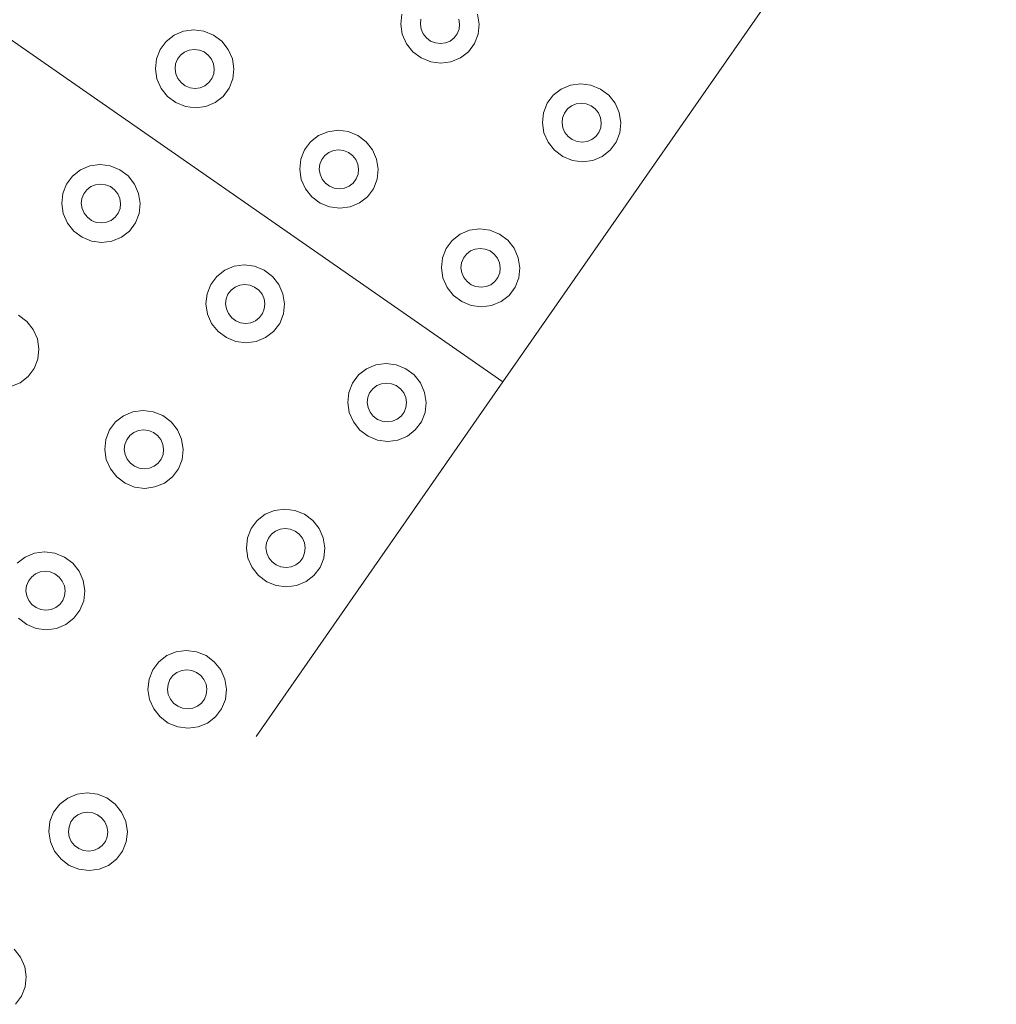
# Model space of a CAD drawing. Extents: x 5066 to 9756, y -2696 to -1109.
# Tile 135 of 208: x 9402.264 to 9402.829, y -2588.602 to -2588.032. Entities that reach past the tile are written whole.
import ezdxf

# ---------------------------------------------------------------- set-up
doc = ezdxf.new("R2010")
doc.units = 0
doc.header["$MEASUREMENT"] = 0
doc.layers.add('IFC-Elemento construtivo genérico-Contorno', color=253, linetype='CONTINUOUS', lineweight=5)

msp = doc.modelspace()

# ---------------------------------------------------------------- linework, layer by layer
at = {"layer": 'IFC-Elemento construtivo genérico-Contorno', "color": 8, "lineweight": 5}
for p, q in [((9402.54339, -2588.24203), (9402.82902, -2587.83164)), ((9402.15245, -2587.96994), (9402.54339, -2588.24203)), ((9402.48433, -2588.03495), (9402.48495, -2588.02912)), ((9402.52886, -2588.02907), (9402.52976, -2588.03491)), ((9402.4957, -2588.03494), (9402.49601, -2588.03202)), ((9402.51796, -2588.032), (9402.51839, -2588.03492)), ((9402.35327, -2588.0413), (9402.3587, -2588.03904)), ((9402.3587, -2588.03904), (9402.36456, -2588.03827)), ((9402.36456, -2588.03827), (9402.37046, -2588.03903)), ((9402.37046, -2588.03903), (9402.37601, -2588.04128)), ((9402.48433, -2588.03495), (9402.48523, -2588.04078)), ((9402.4957, -2588.03494), (9402.49613, -2588.03786)), ((9402.49613, -2588.03786), (9402.49734, -2588.04057)), ((9402.49734, -2588.04057), (9402.49921, -2588.04291)), ((9402.51527, -2588.04289), (9402.51702, -2588.04055)), ((9402.51702, -2588.04055), (9402.51808, -2588.03783)), ((9402.51808, -2588.03783), (9402.51839, -2588.03492)), ((9402.52913, -2588.04074), (9402.52976, -2588.03491)), ((9402.34515, -2588.04956), (9402.34866, -2588.04488)), ((9402.34866, -2588.04488), (9402.35327, -2588.0413)), ((9402.37601, -2588.04128), (9402.38081, -2588.04486)), ((9402.38081, -2588.04486), (9402.38452, -2588.04952)), ((9402.48523, -2588.04078), (9402.48765, -2588.04622)), ((9402.48765, -2588.04622), (9402.49136, -2588.05088)), ((9402.49921, -2588.04291), (9402.50159, -2588.04469)), ((9402.50159, -2588.04469), (9402.50437, -2588.04582)), ((9402.50437, -2588.04582), (9402.5073, -2588.0462)), ((9402.5073, -2588.0462), (9402.51023, -2588.04581)), ((9402.51023, -2588.04581), (9402.51296, -2588.04468)), ((9402.51296, -2588.04468), (9402.51527, -2588.04289)), ((9402.52347, -2588.05085), (9402.52698, -2588.04618)), ((9402.52698, -2588.04618), (9402.52913, -2588.04074)), ((9402.34304, -2588.055), (9402.34515, -2588.04956)), ((9402.35687, -2588.05284), (9402.35921, -2588.05105)), ((9402.35921, -2588.05105), (9402.36191, -2588.04992)), ((9402.36191, -2588.04992), (9402.36484, -2588.04954)), ((9402.36484, -2588.04954), (9402.3678, -2588.04992)), ((9402.3678, -2588.04992), (9402.37054, -2588.05104)), ((9402.37054, -2588.05104), (9402.37296, -2588.05283)), ((9402.38452, -2588.04952), (9402.38691, -2588.05495)), ((9402.49136, -2588.05088), (9402.49613, -2588.05446)), ((9402.51886, -2588.05444), (9402.52347, -2588.05085)), ((9402.34238, -2588.06083), (9402.34304, -2588.055)), ((9402.35405, -2588.0579), (9402.35515, -2588.05518)), ((9402.35515, -2588.05518), (9402.35687, -2588.05284)), ((9402.37296, -2588.05283), (9402.3748, -2588.05516)), ((9402.3748, -2588.05516), (9402.37601, -2588.05788)), ((9402.38691, -2588.05495), (9402.3878, -2588.06079)), ((9402.49613, -2588.05446), (9402.50167, -2588.05671)), ((9402.50167, -2588.05671), (9402.50757, -2588.05747)), ((9402.50757, -2588.05747), (9402.51343, -2588.0567)), ((9402.51343, -2588.0567), (9402.51886, -2588.05444)), ((9402.34238, -2588.06083), (9402.34327, -2588.06666)), ((9402.35374, -2588.06082), (9402.35405, -2588.0579)), ((9402.35374, -2588.06082), (9402.35421, -2588.06374)), ((9402.37601, -2588.05788), (9402.37644, -2588.0608)), ((9402.37613, -2588.06371), (9402.37644, -2588.0608)), ((9402.38718, -2588.06662), (9402.3878, -2588.06079)), ((9402.34327, -2588.06666), (9402.3457, -2588.0721)), ((9402.35421, -2588.06374), (9402.35538, -2588.06645)), ((9402.35538, -2588.06645), (9402.35726, -2588.06879)), ((9402.35726, -2588.06879), (9402.35964, -2588.07057)), ((9402.37101, -2588.07056), (9402.37331, -2588.06877)), ((9402.37331, -2588.06877), (9402.37507, -2588.06643)), ((9402.37507, -2588.06643), (9402.37613, -2588.06371)), ((9402.38503, -2588.07206), (9402.38718, -2588.06662)), ((9402.3457, -2588.0721), (9402.34941, -2588.07676)), ((9402.35964, -2588.07057), (9402.36241, -2588.0717)), ((9402.36241, -2588.0717), (9402.36534, -2588.07208)), ((9402.36534, -2588.07208), (9402.36827, -2588.07169)), ((9402.36827, -2588.07169), (9402.37101, -2588.07056)), ((9402.38152, -2588.07673), (9402.38503, -2588.07206)), ((9402.57261, -2588.07607), (9402.57722, -2588.07248)), ((9402.57722, -2588.07248), (9402.58265, -2588.07022)), ((9402.58265, -2588.07022), (9402.58851, -2588.06945)), ((9402.58851, -2588.06945), (9402.59441, -2588.07021)), ((9402.59441, -2588.07021), (9402.59995, -2588.07246)), ((9402.59995, -2588.07246), (9402.60472, -2588.07604)), ((9402.34941, -2588.07676), (9402.35417, -2588.08034)), ((9402.35417, -2588.08034), (9402.35972, -2588.08258)), ((9402.37148, -2588.08258), (9402.37691, -2588.08031)), ((9402.37691, -2588.08031), (9402.38152, -2588.07673)), ((9402.56909, -2588.08074), (9402.57261, -2588.07607)), ((9402.60472, -2588.07604), (9402.60843, -2588.0807)), ((9402.35972, -2588.08258), (9402.36562, -2588.08335)), ((9402.36562, -2588.08335), (9402.37148, -2588.08258)), ((9402.56632, -2588.09201), (9402.56695, -2588.08617)), ((9402.56695, -2588.08617), (9402.56909, -2588.08074)), ((9402.57905, -2588.08636), (9402.58081, -2588.08403)), ((9402.58081, -2588.08403), (9402.58312, -2588.08223)), ((9402.58312, -2588.08223), (9402.58585, -2588.08111)), ((9402.58585, -2588.08111), (9402.58878, -2588.08072)), ((9402.58878, -2588.08072), (9402.59171, -2588.0811)), ((9402.59171, -2588.0811), (9402.59448, -2588.08222)), ((9402.59448, -2588.08222), (9402.59687, -2588.08401)), ((9402.59687, -2588.08401), (9402.59874, -2588.08634)), ((9402.60843, -2588.0807), (9402.61085, -2588.08613)), ((9402.61085, -2588.08613), (9402.61175, -2588.09196)), ((9402.57769, -2588.092), (9402.578, -2588.08908)), ((9402.578, -2588.08908), (9402.57905, -2588.08636)), ((9402.59874, -2588.08634), (9402.59995, -2588.08906)), ((9402.59995, -2588.08906), (9402.60038, -2588.09198)), ((9402.43679, -2588.09941), (9402.44222, -2588.09716)), ((9402.44222, -2588.09716), (9402.44808, -2588.09638)), ((9402.44808, -2588.09638), (9402.45398, -2588.09714)), ((9402.45398, -2588.09714), (9402.45948, -2588.09939)), ((9402.56632, -2588.09201), (9402.56722, -2588.09784)), ((9402.57769, -2588.092), (9402.57812, -2588.09491)), ((9402.57812, -2588.09491), (9402.57933, -2588.09763)), ((9402.59902, -2588.09761), (9402.60007, -2588.09489)), ((9402.60007, -2588.09489), (9402.60038, -2588.09198)), ((9402.61113, -2588.0978), (9402.61175, -2588.09196)), ((9402.42866, -2588.10767), (9402.43218, -2588.103)), ((9402.43218, -2588.103), (9402.43679, -2588.09941)), ((9402.45948, -2588.09939), (9402.46429, -2588.10297)), ((9402.46429, -2588.10297), (9402.468, -2588.10763)), ((9402.56722, -2588.09784), (9402.5696, -2588.10328)), ((9402.5696, -2588.10328), (9402.57335, -2588.10794)), ((9402.57933, -2588.09763), (9402.58116, -2588.09997)), ((9402.58116, -2588.09997), (9402.58359, -2588.10175)), ((9402.58359, -2588.10175), (9402.58636, -2588.10288)), ((9402.58636, -2588.10288), (9402.58929, -2588.10326)), ((9402.58929, -2588.10326), (9402.59222, -2588.10287)), ((9402.59222, -2588.10287), (9402.59495, -2588.10175)), ((9402.59495, -2588.10175), (9402.59726, -2588.09995)), ((9402.59726, -2588.09995), (9402.59902, -2588.09761)), ((9402.60546, -2588.10791), (9402.60898, -2588.10324)), ((9402.60898, -2588.10324), (9402.61113, -2588.0978)), ((9402.42652, -2588.11311), (9402.42866, -2588.10767)), ((9402.44269, -2588.10917), (9402.44538, -2588.10803)), ((9402.44538, -2588.10803), (9402.44835, -2588.10765)), ((9402.44835, -2588.10765), (9402.45128, -2588.10803)), ((9402.45128, -2588.10803), (9402.45405, -2588.10915)), ((9402.468, -2588.10763), (9402.47038, -2588.11306)), ((9402.57335, -2588.10794), (9402.57812, -2588.11152)), ((9402.60085, -2588.1115), (9402.60546, -2588.10791)), ((9402.42589, -2588.11894), (9402.42652, -2588.11311)), ((9402.43757, -2588.11601), (9402.43863, -2588.11329)), ((9402.43863, -2588.11329), (9402.44038, -2588.11096)), ((9402.44038, -2588.11096), (9402.44269, -2588.10917)), ((9402.45405, -2588.10915), (9402.45644, -2588.11094)), ((9402.45644, -2588.11094), (9402.45831, -2588.11327)), ((9402.45831, -2588.11327), (9402.45948, -2588.11599)), ((9402.47038, -2588.11306), (9402.47132, -2588.1189)), ((9402.57812, -2588.11152), (9402.58366, -2588.11377)), ((9402.58366, -2588.11377), (9402.58956, -2588.11453)), ((9402.58956, -2588.11453), (9402.59542, -2588.11376)), ((9402.59542, -2588.11376), (9402.60085, -2588.1115)), ((9402.29441, -2588.12282), (9402.29905, -2588.11924)), ((9402.29905, -2588.11924), (9402.30448, -2588.11698)), ((9402.30448, -2588.11698), (9402.31034, -2588.11621)), ((9402.31034, -2588.11621), (9402.31624, -2588.11697)), ((9402.31624, -2588.11697), (9402.32175, -2588.11922)), ((9402.32175, -2588.11922), (9402.32655, -2588.12279)), ((9402.42589, -2588.11894), (9402.42679, -2588.12477)), ((9402.43722, -2588.11893), (9402.43757, -2588.11601)), ((9402.43722, -2588.11893), (9402.43769, -2588.12185)), ((9402.45948, -2588.11599), (9402.45995, -2588.11891)), ((9402.45964, -2588.12182), (9402.45995, -2588.11891)), ((9402.47066, -2588.12473), (9402.47132, -2588.1189)), ((9402.29093, -2588.1275), (9402.29441, -2588.12282)), ((9402.32655, -2588.12279), (9402.33027, -2588.12746)), ((9402.42679, -2588.12477), (9402.42917, -2588.13021)), ((9402.43769, -2588.12185), (9402.4389, -2588.12456)), ((9402.4389, -2588.12456), (9402.44073, -2588.1269)), ((9402.45679, -2588.12688), (9402.45855, -2588.12454)), ((9402.45855, -2588.12454), (9402.45964, -2588.12182)), ((9402.46851, -2588.13017), (9402.47066, -2588.12473)), ((9402.28878, -2588.13294), (9402.29093, -2588.1275)), ((9402.30089, -2588.13312), (9402.30265, -2588.13078)), ((9402.30265, -2588.13078), (9402.30495, -2588.12899)), ((9402.30495, -2588.12899), (9402.30765, -2588.12786)), ((9402.30765, -2588.12786), (9402.31058, -2588.12748)), ((9402.31058, -2588.12748), (9402.31355, -2588.12786)), ((9402.31355, -2588.12786), (9402.31632, -2588.12898)), ((9402.31632, -2588.12898), (9402.3187, -2588.13077)), ((9402.3187, -2588.13077), (9402.32058, -2588.1331)), ((9402.33027, -2588.12746), (9402.33265, -2588.13289)), ((9402.42917, -2588.13021), (9402.43288, -2588.13487)), ((9402.44073, -2588.1269), (9402.44316, -2588.12868)), ((9402.44316, -2588.12868), (9402.44589, -2588.12981)), ((9402.44589, -2588.12981), (9402.44886, -2588.13019)), ((9402.44886, -2588.13019), (9402.45179, -2588.1298)), ((9402.45179, -2588.1298), (9402.45448, -2588.12867)), ((9402.45448, -2588.12867), (9402.45679, -2588.12688)), ((9402.46503, -2588.13484), (9402.46851, -2588.13017)), ((9402.28812, -2588.13877), (9402.28878, -2588.13294)), ((9402.29948, -2588.13876), (9402.2998, -2588.13584)), ((9402.2998, -2588.13584), (9402.30089, -2588.13312)), ((9402.32058, -2588.1331), (9402.32175, -2588.13582)), ((9402.32175, -2588.13582), (9402.32222, -2588.13874)), ((9402.33265, -2588.13289), (9402.33359, -2588.13873)), ((9402.43288, -2588.13487), (9402.43769, -2588.13845)), ((9402.46038, -2588.13843), (9402.46503, -2588.13484)), ((9402.28812, -2588.13877), (9402.28905, -2588.1446)), ((9402.29948, -2588.13876), (9402.29995, -2588.14168)), ((9402.29995, -2588.14168), (9402.30116, -2588.14439)), ((9402.32081, -2588.14437), (9402.32191, -2588.14165)), ((9402.32191, -2588.14165), (9402.32222, -2588.13874)), ((9402.33292, -2588.14456), (9402.33359, -2588.13873)), ((9402.43769, -2588.13845), (9402.4432, -2588.1407)), ((9402.4432, -2588.1407), (9402.44909, -2588.14146)), ((9402.44909, -2588.14146), (9402.45499, -2588.14069)), ((9402.45499, -2588.14069), (9402.46038, -2588.13843)), ((9402.28905, -2588.1446), (9402.29144, -2588.15004)), ((9402.30116, -2588.14439), (9402.303, -2588.14673)), ((9402.303, -2588.14673), (9402.30538, -2588.14851)), ((9402.30538, -2588.14851), (9402.30816, -2588.14964)), ((9402.31405, -2588.14963), (9402.31675, -2588.1485)), ((9402.31675, -2588.1485), (9402.31905, -2588.14671)), ((9402.31905, -2588.14671), (9402.32081, -2588.14437)), ((9402.33077, -2588.15), (9402.33292, -2588.14456)), ((9402.29144, -2588.15004), (9402.29515, -2588.1547)), ((9402.30816, -2588.14964), (9402.31113, -2588.15002)), ((9402.31113, -2588.15002), (9402.31405, -2588.14963)), ((9402.3273, -2588.15467), (9402.33077, -2588.15)), ((9402.51878, -2588.15647), (9402.52421, -2588.15421)), ((9402.52421, -2588.15421), (9402.53007, -2588.15344)), ((9402.53007, -2588.15344), (9402.53597, -2588.1542)), ((9402.53597, -2588.1542), (9402.54148, -2588.15645)), ((9402.29515, -2588.1547), (9402.29995, -2588.15828)), ((9402.29995, -2588.15828), (9402.30546, -2588.16052)), ((9402.31722, -2588.16051), (9402.32265, -2588.15826)), ((9402.32265, -2588.15826), (9402.3273, -2588.15467)), ((9402.51066, -2588.16473), (9402.51413, -2588.16006)), ((9402.51413, -2588.16006), (9402.51878, -2588.15647)), ((9402.54148, -2588.15645), (9402.54628, -2588.16003)), ((9402.54628, -2588.16003), (9402.54999, -2588.16469)), ((9402.30546, -2588.16052), (9402.31136, -2588.16129)), ((9402.31136, -2588.16129), (9402.31722, -2588.16051)), ((9402.50851, -2588.17016), (9402.51066, -2588.16473)), ((9402.52468, -2588.16622), (9402.52738, -2588.16509)), ((9402.52738, -2588.16509), (9402.5303, -2588.16471)), ((9402.5303, -2588.16471), (9402.53327, -2588.16509)), ((9402.53327, -2588.16509), (9402.53605, -2588.16621)), ((9402.54999, -2588.16469), (9402.55238, -2588.17012)), ((9402.50784, -2588.176), (9402.50851, -2588.17016)), ((9402.51952, -2588.17307), (9402.52062, -2588.17035)), ((9402.52062, -2588.17035), (9402.52238, -2588.16801)), ((9402.52238, -2588.16801), (9402.52468, -2588.16622)), ((9402.53605, -2588.16621), (9402.53843, -2588.168)), ((9402.53843, -2588.168), (9402.54027, -2588.17033)), ((9402.54027, -2588.17033), (9402.54148, -2588.17305)), ((9402.55238, -2588.17012), (9402.55327, -2588.17596)), ((9402.37792, -2588.18093), (9402.38253, -2588.17735)), ((9402.38253, -2588.17735), (9402.38796, -2588.17509)), ((9402.38796, -2588.17509), (9402.39382, -2588.17432)), ((9402.39382, -2588.17432), (9402.39972, -2588.17508)), ((9402.39972, -2588.17508), (9402.40527, -2588.17733)), ((9402.40527, -2588.17733), (9402.41003, -2588.18091)), ((9402.50784, -2588.176), (9402.50878, -2588.18183)), ((9402.51921, -2588.17599), (9402.51952, -2588.17307)), ((9402.51921, -2588.17599), (9402.51968, -2588.17891)), ((9402.54148, -2588.17305), (9402.54195, -2588.17597)), ((9402.54163, -2588.17888), (9402.54195, -2588.17597)), ((9402.55265, -2588.18179), (9402.55327, -2588.17596)), ((9402.37441, -2588.18561), (9402.37792, -2588.18093)), ((9402.41003, -2588.18091), (9402.41374, -2588.18557)), ((9402.50878, -2588.18183), (9402.51116, -2588.18727)), ((9402.51968, -2588.17891), (9402.52085, -2588.18162)), ((9402.52085, -2588.18162), (9402.52273, -2588.18396)), ((9402.53878, -2588.18394), (9402.54054, -2588.1816)), ((9402.54054, -2588.1816), (9402.54163, -2588.17888)), ((9402.5505, -2588.18723), (9402.55265, -2588.18179)), ((9402.37226, -2588.19105), (9402.37441, -2588.18561)), ((9402.38613, -2588.1889), (9402.38843, -2588.18711)), ((9402.38843, -2588.18711), (9402.39116, -2588.18597)), ((9402.39116, -2588.18597), (9402.39409, -2588.18559)), ((9402.39409, -2588.18559), (9402.39702, -2588.18597)), ((9402.39702, -2588.18597), (9402.3998, -2588.18709)), ((9402.3998, -2588.18709), (9402.40218, -2588.18888)), ((9402.41374, -2588.18557), (9402.41616, -2588.191)), ((9402.51116, -2588.18727), (9402.51488, -2588.19193)), ((9402.52273, -2588.18396), (9402.52511, -2588.18574)), ((9402.52511, -2588.18574), (9402.52788, -2588.18687)), ((9402.52788, -2588.18687), (9402.53085, -2588.18725)), ((9402.53085, -2588.18725), (9402.53378, -2588.18686)), ((9402.53378, -2588.18686), (9402.53648, -2588.18573)), ((9402.53648, -2588.18573), (9402.53878, -2588.18394)), ((9402.54702, -2588.1919), (9402.5505, -2588.18723)), ((9402.37163, -2588.19688), (9402.37226, -2588.19105)), ((9402.383, -2588.19687), (9402.38331, -2588.19395)), ((9402.38331, -2588.19395), (9402.38437, -2588.19123)), ((9402.38437, -2588.19123), (9402.38613, -2588.1889)), ((9402.40218, -2588.18888), (9402.40405, -2588.19121)), ((9402.40405, -2588.19121), (9402.40527, -2588.19393)), ((9402.40527, -2588.19393), (9402.4057, -2588.19685)), ((9402.41616, -2588.191), (9402.41706, -2588.19684)), ((9402.51488, -2588.19193), (9402.51968, -2588.19551)), ((9402.54238, -2588.19549), (9402.54702, -2588.1919)), ((9402.37163, -2588.19688), (9402.37253, -2588.20271)), ((9402.383, -2588.19687), (9402.38343, -2588.19979)), ((9402.38343, -2588.19979), (9402.38464, -2588.2025)), ((9402.40433, -2588.20248), (9402.40538, -2588.19977)), ((9402.40538, -2588.19977), (9402.4057, -2588.19685)), ((9402.41644, -2588.20267), (9402.41706, -2588.19684)), ((9402.51968, -2588.19551), (9402.52519, -2588.19776)), ((9402.52519, -2588.19776), (9402.53109, -2588.19852)), ((9402.53109, -2588.19852), (9402.53695, -2588.19775)), ((9402.53695, -2588.19775), (9402.54238, -2588.19549)), ((9402.26316, -2588.20343), (9402.26792, -2588.20701)), ((9402.37253, -2588.20271), (9402.37491, -2588.20815)), ((9402.38464, -2588.2025), (9402.38652, -2588.20484)), ((9402.38652, -2588.20484), (9402.3889, -2588.20662)), ((9402.40027, -2588.20661), (9402.40257, -2588.20482)), ((9402.40257, -2588.20482), (9402.40433, -2588.20248)), ((9402.41429, -2588.20811), (9402.41644, -2588.20267)), ((9402.26792, -2588.20701), (9402.27167, -2588.21167)), ((9402.37491, -2588.20815), (9402.37866, -2588.21281)), ((9402.3889, -2588.20662), (9402.39167, -2588.20775)), ((9402.39167, -2588.20775), (9402.3946, -2588.20813)), ((9402.3946, -2588.20813), (9402.39753, -2588.20774)), ((9402.39753, -2588.20774), (9402.40027, -2588.20661)), ((9402.41077, -2588.21278), (9402.41429, -2588.20811)), ((9402.27167, -2588.21167), (9402.27405, -2588.21711)), ((9402.27405, -2588.21711), (9402.27495, -2588.22294)), ((9402.37866, -2588.21281), (9402.38343, -2588.21639)), ((9402.38343, -2588.21639), (9402.38898, -2588.21863)), ((9402.40073, -2588.21862), (9402.40616, -2588.21637)), ((9402.40616, -2588.21637), (9402.41077, -2588.21278)), ((9402.27433, -2588.22878), (9402.27495, -2588.22294)), ((9402.38898, -2588.21863), (9402.39488, -2588.2194)), ((9402.39488, -2588.2194), (9402.40073, -2588.21862)), ((9402.26866, -2588.23888), (9402.27218, -2588.23422)), ((9402.27218, -2588.23422), (9402.27433, -2588.22878)), ((9402.46452, -2588.23441), (9402.46995, -2588.23215)), ((9402.46995, -2588.23215), (9402.47581, -2588.23138)), ((9402.47581, -2588.23138), (9402.48171, -2588.23214)), ((9402.48171, -2588.23214), (9402.48726, -2588.23439)), ((9402.48726, -2588.23439), (9402.49202, -2588.23797)), ((9402.26405, -2588.24247), (9402.26866, -2588.23888)), ((9402.4564, -2588.24267), (9402.45991, -2588.238)), ((9402.45991, -2588.238), (9402.46452, -2588.23441)), ((9402.49202, -2588.23797), (9402.49573, -2588.24263)), ((9402.25863, -2588.24473), (9402.26405, -2588.24247)), ((9402.40058, -2588.44722), (9402.54339, -2588.24203)), ((9402.45425, -2588.24811), (9402.4564, -2588.24267)), ((9402.46812, -2588.24595), (9402.47042, -2588.24416)), ((9402.47042, -2588.24416), (9402.47316, -2588.24303)), ((9402.47316, -2588.24303), (9402.47609, -2588.24265)), ((9402.47609, -2588.24265), (9402.47902, -2588.24303)), ((9402.47902, -2588.24303), (9402.48179, -2588.24415)), ((9402.48179, -2588.24415), (9402.48417, -2588.24594)), ((9402.49573, -2588.24263), (9402.49816, -2588.24806)), ((9402.45363, -2588.25394), (9402.45425, -2588.24811)), ((9402.46495, -2588.25393), (9402.4653, -2588.25101)), ((9402.4653, -2588.25101), (9402.46636, -2588.24829)), ((9402.46636, -2588.24829), (9402.46812, -2588.24595)), ((9402.48417, -2588.24594), (9402.48605, -2588.24827)), ((9402.48605, -2588.24827), (9402.48722, -2588.25099)), ((9402.48722, -2588.25099), (9402.48769, -2588.25391)), ((9402.49816, -2588.24806), (9402.49905, -2588.2539)), ((9402.45363, -2588.25394), (9402.45452, -2588.25977)), ((9402.46495, -2588.25393), (9402.46542, -2588.25685)), ((9402.46542, -2588.25685), (9402.46663, -2588.25956)), ((9402.48628, -2588.25954), (9402.48738, -2588.25682)), ((9402.48738, -2588.25682), (9402.48769, -2588.25391)), ((9402.49839, -2588.25973), (9402.49905, -2588.2539)), ((9402.31929, -2588.26515), (9402.32394, -2588.26156)), ((9402.32394, -2588.26156), (9402.32937, -2588.25931)), ((9402.32937, -2588.25931), (9402.33523, -2588.25854)), ((9402.33523, -2588.25854), (9402.34113, -2588.2593)), ((9402.34113, -2588.2593), (9402.34663, -2588.26154)), ((9402.34663, -2588.26154), (9402.35144, -2588.26512)), ((9402.45452, -2588.25977), (9402.45691, -2588.26521)), ((9402.46663, -2588.25956), (9402.46847, -2588.2619)), ((9402.46847, -2588.2619), (9402.47089, -2588.26368)), ((9402.48222, -2588.26367), (9402.48456, -2588.26188)), ((9402.48456, -2588.26188), (9402.48628, -2588.25954)), ((9402.49628, -2588.26517), (9402.49839, -2588.25973)), ((9402.31581, -2588.26982), (9402.31929, -2588.26515)), ((9402.35144, -2588.26512), (9402.35515, -2588.26979)), ((9402.45691, -2588.26521), (9402.46062, -2588.26987)), ((9402.47089, -2588.26368), (9402.47363, -2588.26481)), ((9402.47363, -2588.26481), (9402.47659, -2588.26519)), ((9402.47659, -2588.26519), (9402.47952, -2588.2648)), ((9402.47952, -2588.2648), (9402.48222, -2588.26367)), ((9402.49277, -2588.26984), (9402.49628, -2588.26517)), ((9402.31366, -2588.27526), (9402.31581, -2588.26982)), ((9402.32577, -2588.27545), (9402.32753, -2588.27311)), ((9402.32753, -2588.27311), (9402.32984, -2588.27132)), ((9402.32984, -2588.27132), (9402.33253, -2588.27019)), ((9402.33253, -2588.27019), (9402.33546, -2588.26981)), ((9402.33546, -2588.26981), (9402.33843, -2588.27019)), ((9402.33843, -2588.27019), (9402.3412, -2588.27131)), ((9402.3412, -2588.27131), (9402.34359, -2588.2731)), ((9402.34359, -2588.2731), (9402.34542, -2588.27543)), ((9402.35515, -2588.26979), (9402.35753, -2588.27522)), ((9402.46062, -2588.26987), (9402.46542, -2588.27345)), ((9402.46542, -2588.27345), (9402.47097, -2588.2757)), ((9402.48273, -2588.27569), (9402.48816, -2588.27342)), ((9402.48816, -2588.27342), (9402.49277, -2588.26984)), ((9402.313, -2588.2811), (9402.31366, -2588.27526)), ((9402.32437, -2588.28109), (9402.32468, -2588.27817)), ((9402.32468, -2588.27817), (9402.32577, -2588.27545)), ((9402.34542, -2588.27543), (9402.34663, -2588.27815)), ((9402.34663, -2588.27815), (9402.3471, -2588.28106)), ((9402.35753, -2588.27522), (9402.35847, -2588.28105)), ((9402.47097, -2588.2757), (9402.47687, -2588.27646)), ((9402.47687, -2588.27646), (9402.48273, -2588.27569)), ((9402.313, -2588.2811), (9402.31394, -2588.28693)), ((9402.32437, -2588.28109), (9402.32484, -2588.284)), ((9402.32484, -2588.284), (9402.32601, -2588.28672)), ((9402.3457, -2588.2867), (9402.34679, -2588.28398)), ((9402.34679, -2588.28398), (9402.3471, -2588.28106)), ((9402.3578, -2588.28689), (9402.35847, -2588.28105)), ((9402.31394, -2588.28693), (9402.31632, -2588.29237)), ((9402.32601, -2588.28672), (9402.32788, -2588.28905)), ((9402.32788, -2588.28905), (9402.33027, -2588.29084)), ((9402.33027, -2588.29084), (9402.33304, -2588.29196)), ((9402.33894, -2588.29196), (9402.34163, -2588.29083)), ((9402.34163, -2588.29083), (9402.34394, -2588.28904)), ((9402.34394, -2588.28904), (9402.3457, -2588.2867)), ((9402.35566, -2588.29233), (9402.3578, -2588.28689)), ((9402.31632, -2588.29237), (9402.32003, -2588.29703)), ((9402.32003, -2588.29703), (9402.32484, -2588.30061)), ((9402.33304, -2588.29196), (9402.33601, -2588.29235)), ((9402.33601, -2588.29235), (9402.33894, -2588.29196)), ((9402.34753, -2588.30058), (9402.35218, -2588.297)), ((9402.35218, -2588.297), (9402.35566, -2588.29233)), ((9402.32484, -2588.30061), (9402.33034, -2588.30285)), ((9402.3421, -2588.30284), (9402.34753, -2588.30058)), ((9402.33034, -2588.30285), (9402.33624, -2588.30362)), ((9402.33624, -2588.30362), (9402.3421, -2588.30284)), ((9402.40128, -2588.32221), (9402.40589, -2588.31862)), ((9402.40589, -2588.31862), (9402.41132, -2588.31637)), ((9402.41132, -2588.31637), (9402.41718, -2588.31559)), ((9402.41718, -2588.31559), (9402.42308, -2588.31635)), ((9402.42308, -2588.31635), (9402.42863, -2588.31861)), ((9402.42863, -2588.31861), (9402.43343, -2588.32218)), ((9402.39777, -2588.32688), (9402.40128, -2588.32221)), ((9402.43343, -2588.32218), (9402.43714, -2588.32684)), ((9402.39566, -2588.33232), (9402.39777, -2588.32688)), ((9402.40777, -2588.33251), (9402.40948, -2588.33017)), ((9402.40948, -2588.33017), (9402.41183, -2588.32838)), ((9402.41183, -2588.32838), (9402.41452, -2588.32725)), ((9402.41452, -2588.32725), (9402.41745, -2588.32686)), ((9402.41745, -2588.32686), (9402.42042, -2588.32724)), ((9402.42042, -2588.32724), (9402.42316, -2588.32837)), ((9402.42316, -2588.32837), (9402.42558, -2588.33016)), ((9402.42558, -2588.33016), (9402.42741, -2588.33249)), ((9402.43714, -2588.32684), (9402.43952, -2588.33228)), ((9402.39499, -2588.33816), (9402.39566, -2588.33232)), ((9402.40636, -2588.33815), (9402.40667, -2588.33523)), ((9402.40667, -2588.33523), (9402.40777, -2588.33251)), ((9402.42741, -2588.33249), (9402.42863, -2588.33521)), ((9402.42863, -2588.33521), (9402.42909, -2588.33812)), ((9402.43952, -2588.33228), (9402.44042, -2588.33811)), ((9402.26698, -2588.34341), (9402.27238, -2588.34115)), ((9402.27238, -2588.34115), (9402.27827, -2588.34037)), ((9402.27827, -2588.34037), (9402.28417, -2588.34113)), ((9402.28417, -2588.34113), (9402.28968, -2588.34338)), ((9402.39499, -2588.33816), (9402.39589, -2588.34399)), ((9402.40636, -2588.33815), (9402.40683, -2588.34106)), ((9402.40683, -2588.34106), (9402.408, -2588.34378)), ((9402.42769, -2588.34376), (9402.42874, -2588.34104)), ((9402.42874, -2588.34104), (9402.42909, -2588.33812)), ((9402.4398, -2588.34395), (9402.44042, -2588.33811)), ((9402.26234, -2588.34699), (9402.26698, -2588.34341)), ((9402.28968, -2588.34338), (9402.29448, -2588.34696)), ((9402.29448, -2588.34696), (9402.2982, -2588.35162)), ((9402.39589, -2588.34399), (9402.39831, -2588.34942)), ((9402.408, -2588.34378), (9402.40988, -2588.34611)), ((9402.40988, -2588.34611), (9402.41226, -2588.3479)), ((9402.41226, -2588.3479), (9402.41503, -2588.34902)), ((9402.42089, -2588.34902), (9402.42363, -2588.34789)), ((9402.42363, -2588.34789), (9402.42593, -2588.3461)), ((9402.42593, -2588.3461), (9402.42769, -2588.34376)), ((9402.43765, -2588.34939), (9402.4398, -2588.34395)), ((9402.27058, -2588.35495), (9402.27288, -2588.35316)), ((9402.27288, -2588.35316), (9402.27558, -2588.35203)), ((9402.27558, -2588.35203), (9402.27851, -2588.35164)), ((9402.27851, -2588.35164), (9402.28148, -2588.35202)), ((9402.28148, -2588.35202), (9402.28421, -2588.35315)), ((9402.28421, -2588.35315), (9402.28663, -2588.35494)), ((9402.2982, -2588.35162), (9402.30058, -2588.35706)), ((9402.39831, -2588.34942), (9402.40202, -2588.35409)), ((9402.41503, -2588.34902), (9402.41796, -2588.3494)), ((9402.41796, -2588.3494), (9402.42089, -2588.34902)), ((9402.42952, -2588.35764), (9402.43413, -2588.35405)), ((9402.43413, -2588.35405), (9402.43765, -2588.34939)), ((9402.26773, -2588.36001), (9402.26882, -2588.35729)), ((9402.26882, -2588.35729), (9402.27058, -2588.35495)), ((9402.28663, -2588.35494), (9402.28847, -2588.35727)), ((9402.28847, -2588.35727), (9402.28968, -2588.35999)), ((9402.30058, -2588.35706), (9402.30148, -2588.36289)), ((9402.40202, -2588.35409), (9402.40679, -2588.35766)), ((9402.40679, -2588.35766), (9402.41234, -2588.35991)), ((9402.42409, -2588.3599), (9402.42952, -2588.35764)), ((9402.26741, -2588.36292), (9402.26773, -2588.36001)), ((9402.26741, -2588.36292), (9402.26788, -2588.36584)), ((9402.28968, -2588.35999), (9402.29015, -2588.3629)), ((9402.2898, -2588.36582), (9402.29015, -2588.3629)), ((9402.30085, -2588.36873), (9402.30148, -2588.36289)), ((9402.41234, -2588.35991), (9402.41823, -2588.36067)), ((9402.41823, -2588.36067), (9402.42409, -2588.3599)), ((9402.26788, -2588.36584), (9402.26905, -2588.36856)), ((9402.26905, -2588.36856), (9402.27093, -2588.37089)), ((9402.27093, -2588.37089), (9402.27331, -2588.37268)), ((9402.28468, -2588.37267), (9402.28698, -2588.37088)), ((9402.28698, -2588.37088), (9402.28874, -2588.36854)), ((9402.28874, -2588.36854), (9402.2898, -2588.36582)), ((9402.2987, -2588.37416), (9402.30085, -2588.36873)), ((9402.27331, -2588.37268), (9402.27609, -2588.3738)), ((9402.27609, -2588.3738), (9402.27902, -2588.37418)), ((9402.27902, -2588.37418), (9402.28198, -2588.3738)), ((9402.28198, -2588.3738), (9402.28468, -2588.37267)), ((9402.29519, -2588.37883), (9402.2987, -2588.37416)), ((9402.26308, -2588.37886), (9402.26788, -2588.38244)), ((9402.26788, -2588.38244), (9402.27339, -2588.38469)), ((9402.28515, -2588.38468), (9402.29058, -2588.38242)), ((9402.29058, -2588.38242), (9402.29519, -2588.37883)), ((9402.27339, -2588.38469), (9402.27929, -2588.38545)), ((9402.27929, -2588.38545), (9402.28515, -2588.38468)), ((9402.34894, -2588.40047), (9402.35437, -2588.39821)), ((9402.35437, -2588.39821), (9402.36023, -2588.39743)), ((9402.36023, -2588.39743), (9402.36613, -2588.3982)), ((9402.36613, -2588.3982), (9402.37167, -2588.40044)), ((9402.34081, -2588.40872), (9402.34433, -2588.40405)), ((9402.34433, -2588.40405), (9402.34894, -2588.40047)), ((9402.37167, -2588.40044), (9402.37644, -2588.40402)), ((9402.37644, -2588.40402), (9402.38019, -2588.40868)), ((9402.33866, -2588.41416), (9402.34081, -2588.40872)), ((9402.35253, -2588.41201), (9402.35484, -2588.41022)), ((9402.35484, -2588.41022), (9402.35757, -2588.40909)), ((9402.35757, -2588.40909), (9402.3605, -2588.4087)), ((9402.3605, -2588.4087), (9402.36343, -2588.40908)), ((9402.36343, -2588.40908), (9402.3662, -2588.41021)), ((9402.3662, -2588.41021), (9402.36863, -2588.41199)), ((9402.38019, -2588.40868), (9402.38257, -2588.41412)), ((9402.33804, -2588.41999), (9402.33866, -2588.41416)), ((9402.34972, -2588.41707), (9402.35077, -2588.41435)), ((9402.35077, -2588.41435), (9402.35253, -2588.41201)), ((9402.36863, -2588.41199), (9402.37046, -2588.41433)), ((9402.37046, -2588.41433), (9402.37167, -2588.41704)), ((9402.38257, -2588.41412), (9402.38347, -2588.41995)), ((9402.33804, -2588.41999), (9402.33894, -2588.42583)), ((9402.34941, -2588.41998), (9402.34972, -2588.41707)), ((9402.34941, -2588.41998), (9402.34984, -2588.4229)), ((9402.37167, -2588.41704), (9402.3721, -2588.41996)), ((9402.37179, -2588.42288), (9402.3721, -2588.41996)), ((9402.38284, -2588.42578), (9402.38347, -2588.41995)), ((9402.33894, -2588.42583), (9402.34136, -2588.43126)), ((9402.34984, -2588.4229), (9402.35105, -2588.42562)), ((9402.35105, -2588.42562), (9402.35292, -2588.42795)), ((9402.35292, -2588.42795), (9402.3553, -2588.42974)), ((9402.36667, -2588.42973), (9402.36898, -2588.42794)), ((9402.36898, -2588.42794), (9402.37073, -2588.4256)), ((9402.37073, -2588.4256), (9402.37179, -2588.42288)), ((9402.3807, -2588.43122), (9402.38284, -2588.42578)), ((9402.34136, -2588.43126), (9402.34507, -2588.43592)), ((9402.3553, -2588.42974), (9402.35808, -2588.43086)), ((9402.35808, -2588.43086), (9402.36101, -2588.43124)), ((9402.36101, -2588.43124), (9402.36394, -2588.43086)), ((9402.36394, -2588.43086), (9402.36667, -2588.42973)), ((9402.37718, -2588.4359), (9402.3807, -2588.43122)), ((9402.34507, -2588.43592), (9402.34984, -2588.4395)), ((9402.34984, -2588.4395), (9402.35538, -2588.44175)), ((9402.36714, -2588.44174), (9402.37257, -2588.43948)), ((9402.37257, -2588.43948), (9402.37718, -2588.4359)), ((9402.35538, -2588.44175), (9402.36128, -2588.44251)), ((9402.36128, -2588.44251), (9402.36714, -2588.44174)), ((9402.28698, -2588.48646), (9402.29159, -2588.48287)), ((9402.29159, -2588.48287), (9402.29702, -2588.48061)), ((9402.29702, -2588.48061), (9402.30288, -2588.47984)), ((9402.30288, -2588.47984), (9402.30878, -2588.4806)), ((9402.30878, -2588.4806), (9402.31433, -2588.48285)), ((9402.31433, -2588.48285), (9402.31909, -2588.48642)), ((9402.28347, -2588.49112), (9402.28698, -2588.48646)), ((9402.31909, -2588.48642), (9402.3228, -2588.49109)), ((9402.28132, -2588.49656), (9402.28347, -2588.49112)), ((9402.29343, -2588.49675), (9402.29519, -2588.49442)), ((9402.29519, -2588.49442), (9402.29749, -2588.49262)), ((9402.29749, -2588.49262), (9402.30023, -2588.4915)), ((9402.30023, -2588.4915), (9402.30316, -2588.49111)), ((9402.30316, -2588.49111), (9402.30609, -2588.49149)), ((9402.30609, -2588.49149), (9402.30886, -2588.49261)), ((9402.30886, -2588.49261), (9402.31124, -2588.4944)), ((9402.31124, -2588.4944), (9402.31312, -2588.49673)), ((9402.3228, -2588.49109), (9402.32523, -2588.49652)), ((9402.32523, -2588.49652), (9402.32613, -2588.50236)), ((9402.2807, -2588.5024), (9402.28132, -2588.49656)), ((9402.29206, -2588.50239), (9402.29238, -2588.49947)), ((9402.29238, -2588.49947), (9402.29343, -2588.49675)), ((9402.31312, -2588.49673), (9402.31433, -2588.49945)), ((9402.31433, -2588.49945), (9402.31476, -2588.50237)), ((9402.2807, -2588.5024), (9402.28159, -2588.50823)), ((9402.29206, -2588.50239), (9402.29249, -2588.5053)), ((9402.29249, -2588.5053), (9402.2937, -2588.50802)), ((9402.31339, -2588.508), (9402.31445, -2588.50529)), ((9402.31445, -2588.50529), (9402.31476, -2588.50237)), ((9402.3255, -2588.50819), (9402.32613, -2588.50236)), ((9402.28159, -2588.50823), (9402.28398, -2588.51366)), ((9402.2937, -2588.50802), (9402.29554, -2588.51035)), ((9402.29554, -2588.51035), (9402.29796, -2588.51215)), ((9402.29796, -2588.51215), (9402.30073, -2588.51326)), ((9402.30073, -2588.51326), (9402.30366, -2588.51364)), ((9402.30366, -2588.51364), (9402.30659, -2588.51326)), ((9402.30659, -2588.51326), (9402.30933, -2588.51213)), ((9402.30933, -2588.51213), (9402.31163, -2588.51034)), ((9402.31163, -2588.51034), (9402.31339, -2588.508)), ((9402.31984, -2588.5183), (9402.32335, -2588.51363)), ((9402.32335, -2588.51363), (9402.3255, -2588.50819)), ((9402.28398, -2588.51366), (9402.28773, -2588.51833)), ((9402.28773, -2588.51833), (9402.29249, -2588.52191)), ((9402.31523, -2588.52189), (9402.31984, -2588.5183)), ((9402.29249, -2588.52191), (9402.29804, -2588.52415)), ((9402.29804, -2588.52415), (9402.30394, -2588.52492)), ((9402.30394, -2588.52492), (9402.3098, -2588.52414)), ((9402.3098, -2588.52414), (9402.31523, -2588.52189)), ((9402.26066, -2588.57041), (9402.26437, -2588.57508)), ((9402.26437, -2588.57508), (9402.26675, -2588.58051)), ((9402.26675, -2588.58051), (9402.26765, -2588.58634)), ((9402.26702, -2588.59218), (9402.26765, -2588.58634)), ((9402.26488, -2588.59762), (9402.26702, -2588.59218)), ((9402.2614, -2588.60229), (9402.26488, -2588.59762))]:
    msp.add_line(p, q, dxfattribs=at)

doc.saveas('drawing.dxf')
